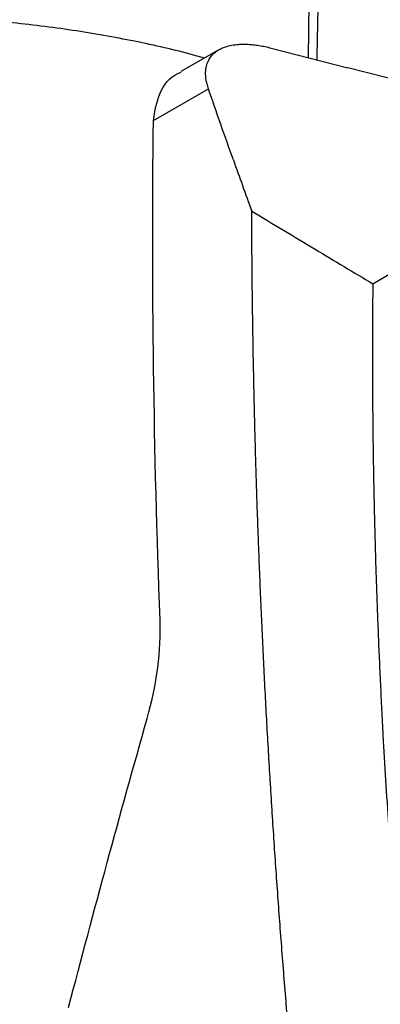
# Model space of a CAD drawing. Header units: millimetres. Extents: x 156812 to 157936, y 112087 to 113571.
# Tile 81 of 204: x 157763 to 157791, y 112369 to 112447. Entities that reach past the tile are written whole.
import ezdxf

# ---------------------------------------------------------------- set-up
doc = ezdxf.new("R2010")
doc.units = ezdxf.units.MM

msp = doc.modelspace()

# ---------------------------------------------------------------- linework, layer by layer
at = {"color": 7, "linetype": 'Continuous', "lineweight": 25}
for p, q in [((157778.339, 112445.059), (157775.321, 112443.317)), ((157782.489, 112445.189), (157788.583, 112443.624)), ((157803.566, 112439.777), (157788.583, 112443.624)), ((157773.137, 112439.44), (157777.503, 112441.961)), ((157790.557, 112426.461), (157805.193, 112435.02))]:
    msp.add_line(p, q, dxfattribs=at)
for points in [[(157760.042, 112447.387), (157760.315, 112472.765), (157761.81, 112497.421), (157764.518, 112521.204)], [(157779.482, 112436.295), (157778.808, 112438.192), (157778.148, 112440.08), (157777.503, 112441.961)], [(157773.663, 112399.773), (157773.153, 112413.178), (157772.978, 112426.408), (157773.137, 112439.44)], [(157772.637, 112391.933), (157773.404, 112394.647), (157773.756, 112397.344), (157773.663, 112399.773)], [(157766.396, 112368.948), (157768.403, 112376.644), (157770.483, 112384.307), (157772.637, 112391.933)]]:
    msp.add_open_spline(points, degree=3, dxfattribs=at)
for points, knots in [([(157786.127, 112444.255), (157786.264, 112451.067), (157786.554, 112465.39), (157788.067, 112486.554), (157789.829, 112500.6), (157790.71, 112507.622)], [0, 0, 0, 0, 0.312029, 0.656015, 1, 1, 1, 1]), ([(157786.315, 112470.068), (157786.061, 112465.41), (157785.6, 112456.967), (157785.473, 112448.316), (157785.416, 112444.438)], [0, 0, 0, 0, 0.551695, 1, 1, 1, 1]), ([(157777.178, 112444.389), (157776.423, 112444.599), (157774.147, 112445.231), (157770.124, 112446.049), (157765.17, 112446.869), (157761.751, 112447.214), (157760.042, 112447.387)], [0, 0, 0, 0, 0.1421524, 0.4280983, 0.7140481, 1, 1, 1, 1]), ([(157777.503, 112441.961), (157777.483, 112442.024), (157777.442, 112442.147), (157777.392, 112442.329), (157777.352, 112442.504), (157777.32, 112442.674), (157777.298, 112442.838), (157777.284, 112442.996), (157777.278, 112443.147), (157777.279, 112443.291), (157777.288, 112443.429), (157777.331, 112443.791), (157777.512, 112444.323), (157778.029, 112444.914), (157778.816, 112445.324), (157779.621, 112445.474), (157780.26, 112445.498), (157780.655, 112445.489), (157781.078, 112445.456), (157781.527, 112445.395), (157781.998, 112445.309), (157782.324, 112445.23), (157782.489, 112445.189)], [0, 0, 0, 0, 0.0243802, 0.0483863, 0.0719926, 0.0951744, 0.1179078, 0.1401698, 0.1619388, 0.1831944, 0.2039175, 0.2240906, 0.3505486, 0.4717538, 0.6022597, 0.7341595, 0.7753491, 0.8179513, 0.8618511, 0.9069198, 0.9530183, 1, 1, 1, 1]), ([(157773.137, 112439.44), (157773.256, 112440.183), (157773.495, 112441.67), (157774.471, 112442.963), (157775.253, 112443.232), (157775.346, 112443.264)], [0, 0, 0, 0, 0.468182, 0.936684, 1, 1, 1, 1]), ([(157779.482, 112436.295), (157779.723, 112435.62), (157780.206, 112434.267), (157780.698, 112432.913), (157780.944, 112432.235)], [0, 0, 0, 0, 0.499813, 1, 1, 1, 1]), ([(157785.233, 112352.414), (157785.154, 112353.187), (157784.998, 112354.734), (157784.772, 112357.052), (157784.551, 112359.368), (157784.337, 112361.681), (157784.13, 112363.993), (157783.929, 112366.302), (157783.734, 112368.61), (157783.546, 112370.915), (157783.365, 112373.218), (157783.19, 112375.519), (157783.021, 112377.817), (157782.859, 112380.113), (157782.704, 112382.407), (157782.555, 112384.699), (157782.412, 112386.988), (157782.276, 112389.275), (157782.147, 112391.56), (157782.024, 112393.842), (157781.907, 112396.121), (157781.798, 112398.398), (157781.695, 112400.673), (157781.598, 112402.945), (157781.508, 112405.214), (157781.424, 112407.481), (157781.348, 112409.745), (157781.277, 112412.007), (157781.214, 112414.266), (157781.157, 112416.522), (157781.106, 112418.775), (157781.062, 112421.026), (157781.025, 112423.274), (157780.995, 112425.519), (157780.971, 112427.761), (157780.953, 112430), (157780.947, 112431.49), (157780.944, 112432.235)], [0, 0, 0, 0, 0.028436, 0.05688, 0.085332, 0.113792, 0.14226, 0.170736, 0.199219, 0.227711, 0.256211, 0.284719, 0.313234, 0.341758, 0.370289, 0.398829, 0.427377, 0.455932, 0.484495, 0.513067, 0.541646, 0.570234, 0.598829, 0.627432, 0.656043, 0.684663, 0.71329, 0.741925, 0.770568, 0.799219, 0.827878, 0.856545, 0.88522, 0.913903, 0.942594, 0.971293, 1, 1, 1, 1]), ([(157780.944, 112432.235), (157782.624, 112431.222), (157785.824, 112429.291), (157789.032, 112427.373), (157790.557, 112426.461)], [0, 0, 0, 0, 0.524875, 1, 1, 1, 1]), ([(157790.557, 112426.461), (157790.55, 112425.81), (157790.537, 112424.507), (157790.527, 112422.547), (157790.524, 112420.583), (157790.529, 112418.615), (157790.541, 112416.643), (157790.56, 112414.666), (157790.586, 112412.684), (157790.62, 112410.699), (157790.662, 112408.709), (157790.71, 112406.714), (157790.766, 112404.715), (157790.83, 112402.712), (157790.9, 112400.705), (157790.979, 112398.693), (157791.064, 112396.677), (157791.157, 112394.656), (157791.257, 112392.632), (157791.392, 112390.09), (157791.569, 112387.029), (157791.799, 112383.442), (157792.051, 112379.845), (157792.326, 112376.237), (157792.623, 112372.619), (157792.943, 112368.99), (157793.285, 112365.35), (157793.651, 112361.7), (157794.037, 112358.04), (157794.314, 112355.591), (157794.452, 112354.366)], [0, 0, 0, 0, 0.028124, 0.056243, 0.084359, 0.112473, 0.140584, 0.168693, 0.196801, 0.224908, 0.253015, 0.281123, 0.309232, 0.337342, 0.365455, 0.39357, 0.421689, 0.449812, 0.477939, 0.506071, 0.555512, 0.604934, 0.65434, 0.703733, 0.753117, 0.802495, 0.851868, 0.901242, 0.950618, 1, 1, 1, 1])]:
    msp.add_open_spline(points, degree=3, knots=knots, dxfattribs=at)

doc.saveas('drawing.dxf')
